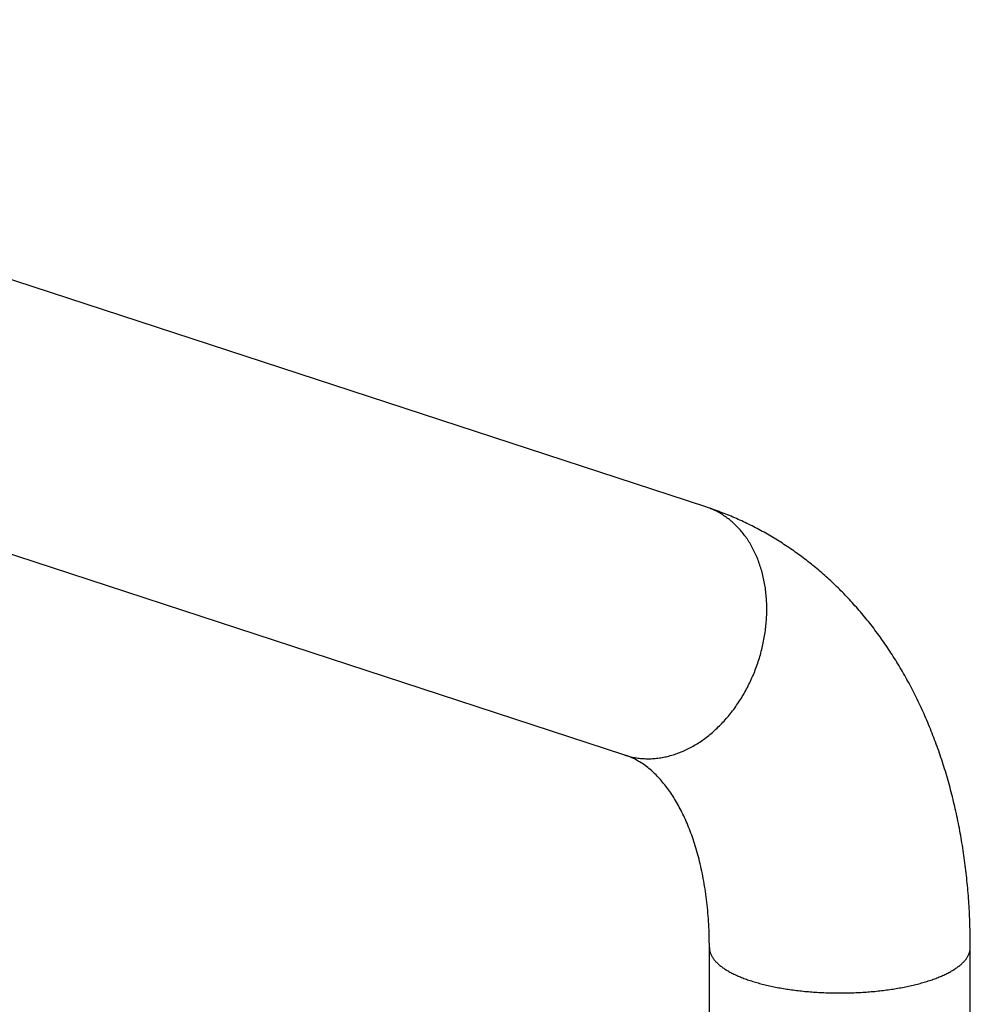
# Model space of a CAD drawing. Header units: millimetres. Extents: x 2357 to 3287, y -935 to -160.
# Tile 7 of 13: x 2523 to 2618, y -780 to -682. Entities that reach past the tile are written whole.
import ezdxf

# ---------------------------------------------------------------- set-up
doc = ezdxf.new("R2010")
doc.units = ezdxf.units.MM
doc.header["$LTSCALE"] = 30.734
doc.layers.get('0').update_dxf_attribs({"linetype": 'CONTINUOUS'})

msp = doc.modelspace()

# ---------------------------------------------------------------- linework, layer by layer
at = {"color": 7, "linetype": 'CONTINUOUS'}
for p, q in [((2591.288, -730.206), (2442.789, -681.674)), ((2583.212, -754.92), (2434.712, -706.388)), ((2583.336, -754.962), (2583.212, -754.92)), ((2591.624, -800.8), (2591.624, -774.087)), ((2617.624, -800.8), (2617.624, -774.087))]:
    msp.add_line(p, q, dxfattribs=at)
at = {"color": 9, "linetype": 'CONTINUOUS'}
msp.add_line((2591.423, -730.251), (2591.288, -730.206), dxfattribs=at)
at = {"color": 7, "linetype": 'CONTINUOUS'}
for centre, radius, start, end in [((2581.112, -761.343), 32.758, 71.65295, 71.90195), ((2581.109, -761.353), 32.769, 70.78323, 71.65292)]:
    msp.add_arc(centre, radius, start, end, dxfattribs=at)
at = {"color": 9, "linetype": 'CONTINUOUS'}
msp.add_arc((2589.018, -737.15), 7.306, 66.88662, 70.78073, dxfattribs=at)
for points, knots in [([(2583.212, -754.92), (2583.334, -754.959), (2583.626, -755.046), (2584.095, -755.155), (2584.619, -755.237), (2585.152, -755.281), (2585.69, -755.289), (2586.233, -755.259), (2586.779, -755.191), (2587.326, -755.087), (2587.873, -754.946), (2588.418, -754.768), (2588.96, -754.555), (2589.496, -754.306), (2590.026, -754.024), (2590.548, -753.707), (2591.059, -753.358), (2591.56, -752.977), (2592.048, -752.566), (2592.522, -752.125), (2592.981, -751.657), (2593.422, -751.162), (2593.846, -750.641), (2594.25, -750.097), (2594.634, -749.531), (2594.996, -748.945), (2595.335, -748.34), (2595.651, -747.718), (2595.942, -747.08), (2596.208, -746.43), (2596.447, -745.768), (2596.659, -745.097), (2596.844, -744.419), (2597.001, -743.735), (2597.129, -743.047), (2597.229, -742.358), (2597.299, -741.67), (2597.339, -740.985), (2597.35, -740.304), (2597.332, -739.629), (2597.283, -738.963), (2597.206, -738.308), (2597.099, -737.665), (2596.964, -737.036), (2596.8, -736.424), (2596.608, -735.829), (2596.388, -735.255), (2596.142, -734.701), (2595.869, -734.171), (2595.572, -733.665), (2595.249, -733.185), (2594.904, -732.733), (2594.536, -732.31), (2594.146, -731.916), (2593.736, -731.554), (2593.307, -731.224), (2592.86, -730.927), (2592.396, -730.665), (2592.067, -730.508), (2591.896, -730.435), (2591.886, -730.431)], [0, 0, 0, 0, 0.010917, 0.025898, 0.040938, 0.056069, 0.071323, 0.086729, 0.102313, 0.118098, 0.134105, 0.15035, 0.166848, 0.183607, 0.200635, 0.217934, 0.235504, 0.253342, 0.271442, 0.289794, 0.308388, 0.327209, 0.346241, 0.365467, 0.384868, 0.404421, 0.424105, 0.443896, 0.46377, 0.483702, 0.503667, 0.523639, 0.543592, 0.563501, 0.58334, 0.603084, 0.622711, 0.642197, 0.661519, 0.680659, 0.699596, 0.718315, 0.736799, 0.755036, 0.773016, 0.790732, 0.808177, 0.825351, 0.842255, 0.858893, 0.875273, 0.891407, 0.90731, 0.923, 0.938499, 0.953831, 0.969025, 0.98411, 0.999118, 1, 1, 1, 1]), ([(2591.624, -774.087), (2591.624, -774.128), (2591.629, -774.252), (2591.661, -774.459), (2591.739, -774.705), (2591.855, -774.949), (2592.008, -775.189), (2592.198, -775.426), (2592.424, -775.659), (2592.686, -775.886), (2592.982, -776.109), (2593.313, -776.325), (2593.676, -776.535), (2594.071, -776.737), (2594.498, -776.932), (2594.954, -777.119), (2595.269, -777.235), (2595.432, -777.291)], [0, 0, 0, 0, 0.023349, 0.07054, 0.119171, 0.170097, 0.224036, 0.281561, 0.34311, 0.408996, 0.479427, 0.554529, 0.634351, 0.718887, 0.808079, 0.901829, 1, 1, 1, 1]), ([(2595.432, -777.291), (2595.601, -777.351), (2595.949, -777.465), (2596.485, -777.624), (2597.045, -777.772), (2597.628, -777.909), (2598.231, -778.035), (2598.852, -778.15), (2599.491, -778.253), (2600.145, -778.344), (2600.811, -778.422), (2601.489, -778.487), (2602.176, -778.54), (2602.87, -778.579), (2603.57, -778.606), (2604.272, -778.619), (2604.976, -778.619), (2605.678, -778.606), (2606.378, -778.579), (2607.072, -778.54), (2607.759, -778.487), (2608.437, -778.422), (2609.104, -778.344), (2609.757, -778.253), (2610.396, -778.15), (2611.017, -778.035), (2611.62, -777.909), (2612.203, -777.772), (2612.763, -777.624), (2613.299, -777.465), (2613.81, -777.297), (2614.294, -777.119), (2614.75, -776.932), (2615.177, -776.737), (2615.572, -776.535), (2615.936, -776.325), (2616.266, -776.109), (2616.563, -775.886), (2616.824, -775.659), (2617.05, -775.426), (2617.24, -775.189), (2617.394, -774.949), (2617.509, -774.705), (2617.587, -774.459), (2617.619, -774.252), (2617.624, -774.128), (2617.624, -774.087)], [0, 0, 0, 0, 0.022512, 0.045918, 0.070168, 0.095211, 0.120991, 0.147447, 0.174516, 0.202133, 0.230229, 0.258733, 0.287575, 0.31668, 0.345974, 0.375382, 0.404827, 0.434235, 0.463529, 0.492634, 0.521475, 0.54998, 0.578076, 0.605693, 0.632762, 0.659218, 0.684997, 0.710041, 0.734291, 0.757696, 0.780209, 0.801786, 0.822391, 0.841995, 0.860575, 0.878119, 0.894626, 0.910106, 0.924587, 0.938115, 0.950759, 0.962614, 0.973807, 0.984496, 0.994868, 1, 1, 1, 1])]:
    msp.add_open_spline(points, degree=3, knots=knots, dxfattribs=at)
at = {"color": 7, "linetype": 'CONTINUOUS'}
for points, knots in [([(2617.624, -774.087), (2617.624, -773.396), (2617.603, -772.018), (2617.509, -769.96), (2617.351, -767.923), (2617.13, -765.911), (2616.846, -763.925), (2616.498, -761.968), (2616.088, -760.044), (2615.615, -758.155), (2615.081, -756.306), (2614.486, -754.499), (2613.832, -752.74), (2613.12, -751.029), (2612.352, -749.371), (2611.531, -747.77), (2610.657, -746.224), (2609.734, -744.739), (2608.764, -743.317), (2607.75, -741.958), (2606.691, -740.66), (2605.592, -739.428), (2604.456, -738.262), (2603.281, -737.159), (2602.071, -736.122), (2600.827, -735.151), (2599.553, -734.246), (2598.246, -733.406), (2596.909, -732.631), (2595.544, -731.922), (2594.153, -731.28), (2592.933, -730.784), (2592.175, -730.508), (2591.895, -730.411)], [0, 0, 0, 0, 0.03831, 0.076394, 0.114246, 0.151563, 0.188627, 0.225456, 0.261731, 0.297694, 0.333383, 0.368475, 0.403119, 0.437438, 0.471209, 0.504374, 0.537195, 0.569637, 0.601292, 0.63262, 0.663636, 0.694123, 0.724131, 0.753891, 0.783428, 0.812497, 0.841337, 0.870039, 0.898634, 0.926989, 0.955283, 0.983552, 1, 1, 1, 1]), ([(2591.624, -774.087), (2591.624, -773.697), (2591.613, -772.924), (2591.566, -771.78), (2591.487, -770.662), (2591.378, -769.572), (2591.24, -768.512), (2591.074, -767.486), (2590.881, -766.495), (2590.664, -765.539), (2590.422, -764.621), (2590.157, -763.742), (2589.872, -762.901), (2589.566, -762.1), (2589.243, -761.34), (2588.902, -760.62), (2588.545, -759.94), (2588.173, -759.3), (2587.787, -758.699), (2587.385, -758.137), (2586.97, -757.613), (2586.538, -757.126), (2586.086, -756.673), (2585.606, -756.25), (2585.09, -755.857), (2584.526, -755.497), (2583.939, -755.193), (2583.531, -755.03), (2583.336, -754.962)], [0, 0, 0, 0, 0.05327, 0.105394, 0.156313, 0.206171, 0.254807, 0.302059, 0.347965, 0.392606, 0.435767, 0.477452, 0.517887, 0.556868, 0.594406, 0.630621, 0.665527, 0.699155, 0.731599, 0.762957, 0.793324, 0.822794, 0.851718, 0.88065, 0.909966, 0.940153, 0.971782, 1, 1, 1, 1])]:
    msp.add_open_spline(points, degree=3, knots=knots, dxfattribs=at)

doc.saveas('drawing.dxf')
